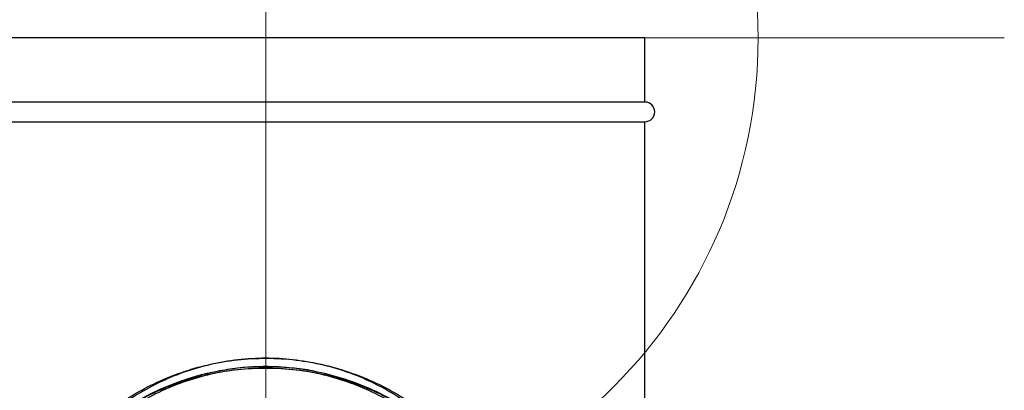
# Model space of a CAD drawing. Header units: millimetres. Extents: x -4127 to -3135, y -2875 to -899.
# Tile 7 of 7: x -3335 to -3135, y -1121 to -1045. Entities that reach past the tile are written whole.
import ezdxf

# ---------------------------------------------------------------- set-up
doc = ezdxf.new("R2010")
doc.units = ezdxf.units.MM
doc.header["$PDSIZE"] = -1

# ---------------------------------------------------------------- blocks, each defined once
blk = doc.blocks.new('Block6')
at = {"color": 7, "linetype": 'Continuous', "lineweight": 0}
for p, q in [((-3282.23, -691.57), (-3282.23, -991.57)), ((-3432.23, -841.57), (-3132.23, -841.57))]:
    blk.add_line(p, q, dxfattribs=at)
blk.add_circle((-3282.23, -841.57), 100, dxfattribs=at)
blk.add_point((-3282.23, -841.57), dxfattribs=at)

msp = doc.modelspace()

# ---------------------------------------------------------------- linework, layer by layer
at = {"color": 7, "linetype": 'Continuous', "lineweight": 30}
for p, q in [((-3207.75, -1049.08), (-3361.75, -1049.08)), ((-3207.75, -1062.08), (-3207.75, -1049.08)), ((-3207.75, -1062.08), (-3361.75, -1062.08)), ((-3361.75, -1066.08), (-3207.75, -1066.08)), ((-3207.75, -1249.08), (-3207.75, -1066.08))]:
    msp.add_line(p, q, dxfattribs=at)
msp.add_arc((-3207.75, -1064.08), 2, 270, 90, dxfattribs=at)
for points, knots in [([(-3326.09, -1134.21), (-3324.93, -1132.82), (-3322.61, -1130.04), (-3318.5, -1126.24), (-3313.91, -1122.79), (-3308.82, -1119.8), (-3303.44, -1117.39), (-3297.81, -1115.62), (-3292.01, -1114.47), (-3287.58, -1114.1), (-3283.11, -1114.05), (-3278.63, -1114.32), (-3272.76, -1115.36), (-3267.09, -1117.03), (-3261.63, -1119.32), (-3256.48, -1122.21), (-3251.68, -1125.68), (-3247.24, -1129.64), (-3244.7, -1132.68), (-3243.41, -1134.21)], [0, 0, 0, 0, 0.057105, 0.11421, 0.175963, 0.237913, 0.299667, 0.361583, 0.423697, 0.485611, 0.501426, 0.564795, 0.626779, 0.688959, 0.750943, 0.812922, 0.875099, 0.937078, 1, 1, 1, 1]), ([(-3243.41, -1135.81), (-3244.7, -1134.3), (-3247.24, -1131.29), (-3251.68, -1127.37), (-3256.48, -1123.93), (-3261.63, -1121.05), (-3267.09, -1118.76), (-3272.76, -1117.09), (-3277.92, -1116.17), (-3281.88, -1115.83), (-3283.98, -1115.78), (-3285.2, -1115.78), (-3287.67, -1115.82), (-3292.01, -1116.19), (-3297.81, -1117.35), (-3303.44, -1119.13), (-3308.82, -1121.53), (-3313.91, -1124.5), (-3318.5, -1127.92), (-3322.61, -1131.68), (-3324.93, -1134.44), (-3326.09, -1135.81)], [0, 0, 0, 0, 0.06292, 0.124898, 0.187073, 0.24905, 0.311032, 0.373212, 0.435194, 0.47581, 0.498586, 0.501164, 0.514401, 0.576314, 0.638426, 0.700341, 0.762093, 0.824041, 0.885793, 0.942896, 1, 1, 1, 1]), ([(-3244.2, -1134.83), (-3245.45, -1133.22), (-3247.96, -1130), (-3252.3, -1125.9), (-3256.93, -1122.41), (-3261.79, -1119.55), (-3266.92, -1117.25), (-3272.29, -1115.55), (-3277.82, -1114.46), (-3283.43, -1113.99), (-3289.06, -1114.16), (-3294.63, -1114.96), (-3300.09, -1116.38), (-3305.34, -1118.4), (-3310.34, -1121), (-3315.51, -1124.48), (-3320.69, -1128.99), (-3323.77, -1132.88), (-3325.3, -1134.83)], [0, 0, 0, 0, 0.064705, 0.129409, 0.188792, 0.248364, 0.307747, 0.367129, 0.4267, 0.486081, 0.545462, 0.605033, 0.664413, 0.723795, 0.783365, 0.842745, 0.921373, 1, 1, 1, 1]), ([(-3274.06, -1116.97), (-3274.28, -1116.9), (-3275.87, -1116.43), (-3278.96, -1116.08), (-3284.55, -1115.62), (-3290.21, -1115.91), (-3295.71, -1116.95), (-3298.71, -1117.6), (-3300.2, -1118.22), (-3300.38, -1118.29)], [0, 0, 0, 0, 0.026222, 0.186463, 0.346704, 0.657866, 0.818106, 0.978344, 1, 1, 1, 1]), ([(-3284.75, -1114.08), (-3284.84, -1114.08), (-3285, -1114.08), (-3285.16, -1114.08), (-3285.24, -1114.08)], [0, 0, 0, 0, 0.536232, 1, 1, 1, 1]), ([(-3326.09, -1135.81), (-3324.93, -1134.44), (-3322.61, -1131.69), (-3318.5, -1127.94), (-3313.91, -1124.55), (-3308.82, -1121.62), (-3303.44, -1119.27), (-3297.81, -1117.54), (-3292.01, -1116.44), (-3287.58, -1116.09), (-3283.11, -1116.04), (-3278.63, -1116.29), (-3272.76, -1117.28), (-3267.09, -1118.91), (-3261.63, -1121.15), (-3256.48, -1123.99), (-3251.68, -1127.39), (-3247.24, -1131.3), (-3244.7, -1134.3), (-3243.41, -1135.81)], [0, 0, 0, 0, 0.057105, 0.11421, 0.175964, 0.237913, 0.299667, 0.361584, 0.423697, 0.485611, 0.501426, 0.564795, 0.626779, 0.68896, 0.750943, 0.812922, 0.875099, 0.937078, 1, 1, 1, 1]), ([(-3244.2, -1136.58), (-3245.45, -1135), (-3247.94, -1131.83), (-3252.26, -1127.79), (-3256.88, -1124.35), (-3261.73, -1121.52), (-3266.86, -1119.24), (-3272.23, -1117.55), (-3277.75, -1116.47), (-3283.36, -1116), (-3288.99, -1116.16), (-3294.57, -1116.94), (-3300.02, -1118.33), (-3305.28, -1120.33), (-3310.28, -1122.88), (-3315.46, -1126.32), (-3320.67, -1130.78), (-3323.76, -1134.65), (-3325.3, -1136.58)], [0, 0, 0, 0, 0.064345, 0.128689, 0.188072, 0.247644, 0.307027, 0.366409, 0.42598, 0.485362, 0.544743, 0.604313, 0.663694, 0.723075, 0.782646, 0.842027, 0.921013, 1, 1, 1, 1])]:
    msp.add_open_spline(points, degree=3, knots=knots, dxfattribs=at)

# ---------------------------------------------------------------- block references
at = {"color": 7, "linetype": 'Continuous'}
msp.add_blockref('Block6', (-2.52, -207.51), dxfattribs=at)

doc.saveas('drawing.dxf')
